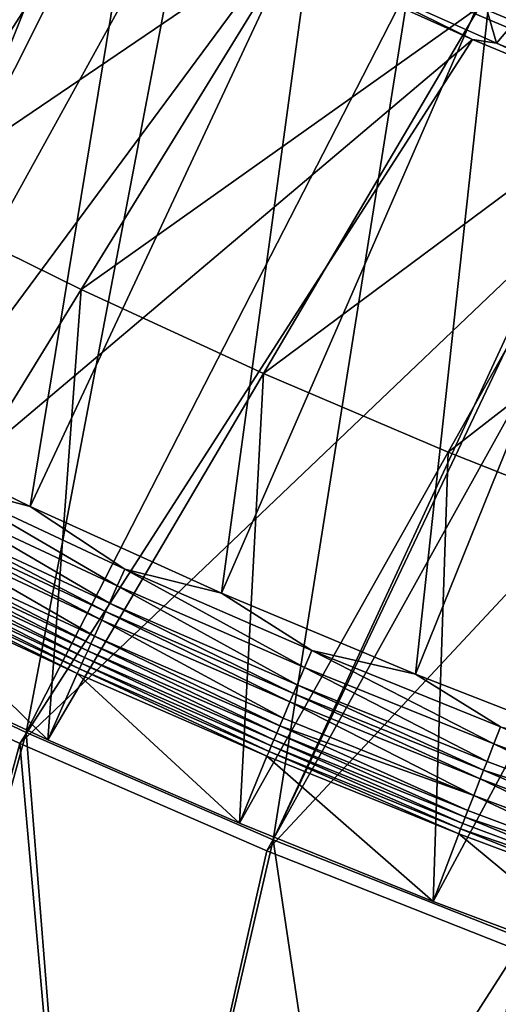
# Model space of a CAD drawing. Header units: metres. Extents: x 0 to 1400, y -1400 to 0.
# Tile 9 of 256: x 288 to 318, y -1345 to -1284. Entities that reach past the tile are written whole.
import ezdxf

# ---------------------------------------------------------------- set-up
doc = ezdxf.new("R2010")
doc.units = ezdxf.units.M

msp = doc.modelspace()

# ---------------------------------------------------------------- linework, layer by layer
at = {"layer": 'None'}
for points in [[(292.256042, -1273.92334, -32.400585), (258.31192, -1313.915161, -3), (280.588989, -1267.81958, -32.403858)], [(317.790894, -1285.382202, -32.846539), (306.809509, -1280.471802, -32.846542), (312.77356, -1267.975708, -59.963856)], [(327.045471, -1274.470947, -59.969006), (317.790894, -1285.382202, -32.846539), (312.77356, -1267.975708, -59.963856)], [(298.665375, -1275.43103, -29.813736), (285.204041, -1268.601685, -29.817636), (273.554565, -1320.952881)], [(273.138519, -1321.610474, -3), (258.31192, -1313.915161, -3), (292.256042, -1273.92334, -32.400585)], [(304.161194, -1279.700684, -32.397015), (273.138519, -1321.610474, -3), (292.256042, -1273.92334, -32.400585)], [(328.901459, -1289.99292, -32.846516), (317.790894, -1285.382202, -32.846539), (327.045471, -1274.470947, -59.969006)], [(288.62204, -1328.121094), (298.665375, -1275.43103, -29.813736), (273.554565, -1320.952881)], [(312.361481, -1281.800171, -29.809479), (298.665375, -1275.43103, -29.813736), (288.62204, -1328.121094)], [(273.138519, -1321.610474, -3), (304.161194, -1279.700684, -32.397015), (316.296051, -1285.15271, -32.393162)], [(316.296051, -1285.15271, -32.393162), (304.161194, -1279.700684, -32.397015), (306.809509, -1280.471802, -32.846542)], [(317.790894, -1285.382202, -32.846539), (316.296051, -1285.15271, -32.393162), (306.809509, -1280.471802, -32.846542)], [(303.924896, -1334.771973), (312.361481, -1281.800171, -29.809479), (288.62204, -1328.121094)], [(303.924896, -1334.771973), (325.818329, -1287.53064, -29.805046), (312.361481, -1281.800171, -29.809479)], [(312.361481, -1281.800171, -29.809479), (325.818329, -1287.53064, -29.805046), (315.617645, -1281.573975, -30.68504)], [(315.617645, -1281.573975, -30.68504), (329.987427, -1287.549316, -30.690279), (321.105072, -1283.893066, -31.483215)], [(315.617645, -1281.573975, -30.68504), (325.818329, -1287.53064, -29.805046), (329.987427, -1287.549316, -30.690279)], [(288.221893, -1328.789307, -3), (273.138519, -1321.610474, -3), (316.296051, -1285.15271, -32.393162)], [(288.221893, -1328.789307, -3), (316.296051, -1285.15271, -32.393162), (328.65506, -1290.280396, -32.389042)], [(328.65506, -1290.280396, -32.389042), (316.296051, -1285.15271, -32.393162), (317.790894, -1285.382202, -32.846539)], [(328.901459, -1289.99292, -32.846516), (328.65506, -1290.280396, -32.389042), (317.790894, -1285.382202, -32.846539)], [(326.274139, -1287.715942, -29.804892), (325.818329, -1287.53064, -29.805046), (303.924896, -1334.771973)], [(319.442322, -1340.90564), (326.274139, -1287.715942, -29.804892), (303.924896, -1334.771973)], [(303.540955, -1335.450562, -3), (288.221893, -1328.789307, -3), (328.65506, -1290.280396, -32.389042)], [(303.540955, -1335.450562, -3), (328.65506, -1290.280396, -32.389042), (341.232513, -1295.083496, -32.384666)], [(319.07486, -1341.594238, -3), (303.540955, -1335.450562, -3), (341.232513, -1295.083496, -32.384666)], [(273.554565, -1320.952881), (274.543243, -1379.413696), (288.62204, -1328.121094)], [(288.221893, -1328.789307, -3), (274.545135, -1379.414063, -3), (273.138519, -1321.610474, -3)], [(274.543243, -1379.413696), (292.944824, -1382.306885), (288.62204, -1328.121094)], [(288.62204, -1328.121094), (292.944824, -1382.306885), (303.924896, -1334.771973)], [(292.946716, -1382.307129, -3), (274.545135, -1379.414063, -3), (288.221893, -1328.789307, -3)], [(303.540955, -1335.450562, -3), (292.946716, -1382.307129, -3), (288.221893, -1328.789307, -3)], [(292.944824, -1382.306885), (311.399078, -1384.842285), (303.924896, -1334.771973)], [(303.924896, -1334.771973), (311.399078, -1384.842285), (319.442322, -1340.90564)], [(292.946716, -1382.307129, -3), (303.540955, -1335.450562, -3), (319.07486, -1341.594238, -3)], [(311.399078, -1384.842285), (335.15387, -1346.523438), (319.442322, -1340.90564)], [(311.40097, -1384.842529, -3), (292.946716, -1382.307129, -3), (319.07486, -1341.594238, -3)], [(311.40097, -1384.842529, -3), (319.07486, -1341.594238, -3), (334.803131, -1347.221802, -3)]]:
    msp.add_3dface(points, dxfattribs=at)
at = {"layer": 'None0'}
for points in [[(295.972412, -1270.86084, -14.260289), (285.431824, -1265.380493, -14.260289), (277.118347, -1308.405151, 9.996095)], [(284.502441, -1267.496216, -30.250669), (295.097809, -1272.99939, -30.250669), (269.84964, -1289.353394, -15.122478)], [(288.855408, -1314.099487, 9.996095), (295.972412, -1270.86084, -14.260289), (277.118347, -1308.405151, 9.996095)], [(306.670349, -1276.050171, -14.260289), (295.972412, -1270.86084, -14.260289), (288.855408, -1314.099487, 9.996095)], [(269.84964, -1289.353394, -15.122478), (295.097809, -1272.99939, -30.250669), (280.862457, -1295.154785, -15.122478)], [(295.097809, -1272.99939, -30.250669), (305.841919, -1278.206177, -30.250669), (280.862457, -1295.154785, -15.122478)], [(300.736298, -1319.465332, 9.996095), (306.670349, -1276.050171, -14.260289), (288.855408, -1314.099487, 9.996095)], [(317.516235, -1280.947388, -14.260289), (306.670349, -1276.050171, -14.260289), (300.736298, -1319.465332, 9.996095)], [(280.862457, -1295.154785, -15.122478), (305.841919, -1278.206177, -30.250669), (292.029785, -1300.65271, -15.122478)], [(305.841919, -1278.206177, -30.250669), (316.724854, -1283.116333, -30.250669), (292.029785, -1300.65271, -15.122478)], [(317.516235, -1280.947388, -14.260289), (328.496429, -1285.551392, -14.260289), (318.005646, -1280.119873, -14.944161)], [(312.752045, -1324.50415, 9.996095), (317.516235, -1280.947388, -14.260289), (300.736298, -1319.465332, 9.996095)], [(328.496429, -1285.551392, -14.260289), (317.516235, -1280.947388, -14.260289), (312.752045, -1324.50415, 9.996095)], [(327.736633, -1287.730103, -30.250669), (316.724854, -1283.116333, -30.250669), (323.940796, -1281.304199, -22.456442)], [(292.029785, -1300.65271, -15.122478), (316.724854, -1283.116333, -30.250669), (303.341705, -1305.84668, -15.122478)], [(316.724854, -1283.116333, -30.250669), (327.736633, -1287.730103, -30.250669), (303.341705, -1305.84668, -15.122478)], [(324.894257, -1329.218018, 9.996095), (328.496429, -1285.551392, -14.260289), (312.752045, -1324.50415, 9.996095)], [(303.341705, -1305.84668, -15.122478), (327.736633, -1287.730103, -30.250669), (314.788361, -1310.736572, -15.122478)], [(327.736633, -1287.730103, -30.250669), (338.867523, -1292.048218, -30.250669), (314.788361, -1310.736572, -15.122478)], [(338.867523, -1292.048218, -30.250669), (326.360077, -1315.322632, -15.122478), (314.788361, -1310.736572, -15.122478)], [(292.029785, -1300.65271, -15.122478), (278.215363, -1323.098267, 0.005715), (280.862457, -1295.154785, -15.122478)], [(289.957245, -1328.576538, 0.005715), (278.215363, -1323.098267, 0.005715), (292.029785, -1300.65271, -15.122478)], [(303.341705, -1305.84668, -15.122478), (289.957245, -1328.576538, 0.005715), (292.029785, -1300.65271, -15.122478)], [(301.839691, -1333.742798, 0.005715), (289.957245, -1328.576538, 0.005715), (303.341705, -1305.84668, -15.122478)], [(314.788361, -1310.736572, -15.122478), (301.839691, -1333.742798, 0.005715), (303.341705, -1305.84668, -15.122478)], [(288.855408, -1314.099487, 9.996095), (277.118347, -1308.405151, 9.996095), (283.293488, -1312.640625, 10.480665)], [(314.788361, -1310.736572, -15.122478), (313.852936, -1338.597168, 0.005715), (301.839691, -1333.742798, 0.005715)], [(326.360077, -1315.322632, -15.122478), (313.852936, -1338.597168, 0.005715), (314.788361, -1310.736572, -15.122478)], [(283.293488, -1312.640625, 10.480665), (282.790741, -1313.667358, 10.748041), (294.268463, -1319.022217, 10.748034)], [(288.855408, -1314.099487, 9.996095), (283.293488, -1312.640625, 10.480665), (294.742981, -1317.981689, 10.48067)], [(294.742981, -1317.981689, 10.48067), (283.293488, -1312.640625, 10.480665), (294.268463, -1319.022217, 10.748034)], [(282.790741, -1313.667358, 10.748041), (282.275024, -1314.720581, 10.786893), (293.781677, -1320.089722, 10.786879)], [(294.268463, -1319.022217, 10.748034), (282.790741, -1313.667358, 10.748041), (293.781677, -1320.089722, 10.786879)], [(300.736298, -1319.465332, 9.996095), (288.855408, -1314.099487, 9.996095), (294.742981, -1317.981689, 10.48067)], [(293.539429, -1320.620972, 10.719666), (282.275024, -1314.720581, 10.786893), (282.018372, -1315.244751, 10.719665)], [(293.781677, -1320.089722, 10.786879), (282.275024, -1314.720581, 10.786893), (293.539429, -1320.620972, 10.719666)], [(281.765778, -1315.76062, 10.595434), (293.301025, -1321.143677, 10.59545), (282.018372, -1315.244751, 10.719665)], [(293.301025, -1321.143677, 10.59545), (293.539429, -1320.620972, 10.719666), (282.018372, -1315.244751, 10.719665)], [(325.987396, -1343.140137, 0.005714), (313.852936, -1338.597168, 0.005715), (326.360077, -1315.322632, -15.122478)], [(281.282227, -1316.747925, 10.180879), (292.844696, -1322.144165, 10.180856), (281.765778, -1315.76062, 10.595434)], [(292.844696, -1322.144165, 10.180856), (293.301025, -1321.143677, 10.59545), (281.765778, -1315.76062, 10.595434)], [(280.84259, -1317.645386, 9.560008), (292.429932, -1323.053223, 9.560033), (281.055817, -1317.210205, 9.89512)], [(281.055817, -1317.210205, 9.89512), (292.631073, -1322.612427, 9.895123), (281.282227, -1316.747925, 10.180879)], [(292.429932, -1323.053223, 9.560033), (292.631073, -1322.612427, 9.895123), (281.055817, -1317.210205, 9.89512)], [(292.631073, -1322.612427, 9.895123), (292.844696, -1322.144165, 10.180856), (281.282227, -1316.747925, 10.180879)], [(280.644684, -1318.049072, 9.178573), (292.243286, -1323.462158, 9.178579), (280.84259, -1317.645386, 9.560008)], [(292.243286, -1323.462158, 9.178579), (292.429932, -1323.053223, 9.560033), (280.84259, -1317.645386, 9.560008)], [(280.301117, -1318.749634, 8.294516), (291.919464, -1324.171021, 8.294515), (280.463684, -1318.418213, 8.755253)], [(280.463684, -1318.418213, 8.755253), (292.072662, -1323.835693, 8.755241), (280.644684, -1318.049072, 9.178573)], [(291.919464, -1324.171021, 8.294515), (292.072662, -1323.835693, 8.755241), (280.463684, -1318.418213, 8.755253)], [(292.072662, -1323.835693, 8.755241), (292.243286, -1323.462158, 9.178579), (280.644684, -1318.049072, 9.178573)], [(294.742981, -1317.981689, 10.48067), (294.268463, -1319.022217, 10.748034), (305.883331, -1324.07251, 10.748025)], [(300.736298, -1319.465332, 9.996095), (294.742981, -1317.981689, 10.48067), (306.329285, -1323.018921, 10.480675)], [(306.329285, -1323.018921, 10.480675), (294.742981, -1317.981689, 10.48067), (305.883331, -1324.07251, 10.748025)], [(280.158691, -1319.039429, 7.799943), (278.215363, -1323.098267, 0.005715), (289.957245, -1328.576538, 0.005715)], [(280.158691, -1319.039429, 7.799943), (291.785217, -1324.464478, 7.799943), (280.301117, -1318.749634, 8.294516)], [(291.785217, -1324.464478, 7.799943), (280.158691, -1319.039429, 7.799943), (289.957245, -1328.576538, 0.005715)], [(291.785217, -1324.464478, 7.799943), (291.919464, -1324.171021, 8.294515), (280.301117, -1318.749634, 8.294516)], [(294.268463, -1319.022217, 10.748034), (293.781677, -1320.089722, 10.786879), (305.425812, -1325.153564, 10.786863)], [(305.883331, -1324.07251, 10.748025), (294.268463, -1319.022217, 10.748034), (305.425812, -1325.153564, 10.786863)], [(312.752045, -1324.50415, 9.996095), (300.736298, -1319.465332, 9.996095), (306.329285, -1323.018921, 10.480675)], [(305.19812, -1325.691528, 10.719668), (293.781677, -1320.089722, 10.786879), (293.539429, -1320.620972, 10.719666)], [(305.425812, -1325.153564, 10.786863), (293.781677, -1320.089722, 10.786879), (305.19812, -1325.691528, 10.719668)], [(293.301025, -1321.143677, 10.59545), (304.97406, -1326.220947, 10.595467), (293.539429, -1320.620972, 10.719666)], [(304.97406, -1326.220947, 10.595467), (305.19812, -1325.691528, 10.719668), (293.539429, -1320.620972, 10.719666)], [(292.844696, -1322.144165, 10.180856), (304.545288, -1327.233887, 10.180833), (293.301025, -1321.143677, 10.59545)], [(304.545288, -1327.233887, 10.180833), (304.97406, -1326.220947, 10.595467), (293.301025, -1321.143677, 10.59545)], [(292.631073, -1322.612427, 9.895123), (304.344574, -1327.707886, 9.895127), (292.844696, -1322.144165, 10.180856)], [(304.344574, -1327.707886, 9.895127), (304.545288, -1327.233887, 10.180833), (292.844696, -1322.144165, 10.180856)], [(292.429932, -1323.053223, 9.560033), (304.15567, -1328.153931, 9.560058), (292.631073, -1322.612427, 9.895123)], [(304.15567, -1328.153931, 9.560058), (304.344574, -1327.707886, 9.895127), (292.631073, -1322.612427, 9.895123)], [(292.243286, -1323.462158, 9.178579), (303.980469, -1328.567505, 9.178586), (292.429932, -1323.053223, 9.560033)], [(303.980469, -1328.567505, 9.178586), (304.15567, -1328.153931, 9.560058), (292.429932, -1323.053223, 9.560033)], [(306.329285, -1323.018921, 10.480675), (305.883331, -1324.07251, 10.748025), (317.62558, -1328.819336, 10.748016)], [(312.752045, -1324.50415, 9.996095), (306.329285, -1323.018921, 10.480675), (318.042664, -1327.753418, 10.48068)], [(318.042664, -1327.753418, 10.48068), (306.329285, -1323.018921, 10.480675), (317.62558, -1328.819336, 10.748016)], [(291.919464, -1324.171021, 8.294515), (303.676697, -1329.284058, 8.294514), (292.072662, -1323.835693, 8.755241)], [(292.072662, -1323.835693, 8.755241), (303.820374, -1328.945313, 8.755229), (292.243286, -1323.462158, 9.178579)], [(303.676697, -1329.284058, 8.294514), (303.820374, -1328.945313, 8.755229), (292.072662, -1323.835693, 8.755241)], [(303.820374, -1328.945313, 8.755229), (303.980469, -1328.567505, 9.178586), (292.243286, -1323.462158, 9.178579)], [(291.785217, -1324.464478, 7.799943), (289.957245, -1328.576538, 0.005715), (301.839691, -1333.742798, 0.005715)], [(291.785217, -1324.464478, 7.799943), (303.550842, -1329.580688, 7.799943), (291.919464, -1324.171021, 8.294515)], [(303.550842, -1329.580688, 7.799943), (291.785217, -1324.464478, 7.799943), (301.839691, -1333.742798, 0.005715)], [(303.550842, -1329.580688, 7.799943), (303.676697, -1329.284058, 8.294514), (291.919464, -1324.171021, 8.294515)], [(305.883331, -1324.07251, 10.748025), (305.425812, -1325.153564, 10.786863), (317.197601, -1329.913208, 10.786849)], [(317.62558, -1328.819336, 10.748016), (305.883331, -1324.07251, 10.748025), (317.197601, -1329.913208, 10.786849)], [(324.894257, -1329.218018, 9.996095), (312.752045, -1324.50415, 9.996095), (318.042664, -1327.753418, 10.48068)], [(316.984619, -1330.457642, 10.71967), (305.425812, -1325.153564, 10.786863), (305.19812, -1325.691528, 10.719668)], [(317.197601, -1329.913208, 10.786849), (305.425812, -1325.153564, 10.786863), (316.984619, -1330.457642, 10.71967)], [(305.19812, -1325.691528, 10.719668), (304.97406, -1326.220947, 10.595467), (316.775024, -1330.993286, 10.595483)], [(316.984619, -1330.457642, 10.71967), (305.19812, -1325.691528, 10.719668), (316.775024, -1330.993286, 10.595483)], [(316.374115, -1332.017822, 10.18081), (304.97406, -1326.220947, 10.595467), (304.545288, -1327.233887, 10.180833)], [(316.775024, -1330.993286, 10.595483), (304.97406, -1326.220947, 10.595467), (316.374115, -1332.017822, 10.18081)], [(304.344574, -1327.707886, 9.895127), (316.374115, -1332.017822, 10.18081), (304.545288, -1327.233887, 10.180833)], [(303.980469, -1328.567505, 9.178586), (315.846344, -1333.366089, 9.178592), (304.15567, -1328.153931, 9.560058)], [(304.15567, -1328.153931, 9.560058), (316.009979, -1332.94812, 9.560083), (304.344574, -1327.707886, 9.895127)], [(315.846344, -1333.366089, 9.178592), (316.009979, -1332.94812, 9.560083), (304.15567, -1328.153931, 9.560058)], [(316.009979, -1332.94812, 9.560083), (316.374115, -1332.017822, 10.18081), (304.344574, -1327.707886, 9.895127)], [(318.042664, -1327.753418, 10.48068), (317.62558, -1328.819336, 10.748016), (329.486328, -1333.261719, 10.748577)], [(303.820374, -1328.945313, 8.755229), (315.69693, -1333.747681, 8.755218), (303.980469, -1328.567505, 9.178586)], [(315.69693, -1333.747681, 8.755218), (315.846344, -1333.366089, 9.178592), (303.980469, -1328.567505, 9.178586)], [(317.62558, -1328.819336, 10.748016), (317.197601, -1329.913208, 10.786849), (329.088348, -1334.36731, 10.787167)], [(329.486328, -1333.261719, 10.748577), (317.62558, -1328.819336, 10.748016), (329.088348, -1334.36731, 10.787167)], [(303.550842, -1329.580688, 7.799943), (315.445923, -1334.388306, 7.799943), (303.676697, -1329.284058, 8.294514)], [(303.676697, -1329.284058, 8.294514), (315.562958, -1334.089722, 8.294513), (303.820374, -1328.945313, 8.755229)], [(315.445923, -1334.388306, 7.799943), (315.562958, -1334.089722, 8.294513), (303.676697, -1329.284058, 8.294514)], [(315.562958, -1334.089722, 8.294513), (315.69693, -1333.747681, 8.755218), (303.820374, -1328.945313, 8.755229)], [(303.550842, -1329.580688, 7.799943), (301.839691, -1333.742798, 0.005715), (313.852936, -1338.597168, 0.005715)], [(315.445923, -1334.388306, 7.799943), (303.550842, -1329.580688, 7.799943), (313.852936, -1338.597168, 0.005715)], [(329.088348, -1334.36731, 10.787167), (317.197601, -1329.913208, 10.786849), (316.984619, -1330.457642, 10.71967)], [(316.775024, -1330.993286, 10.595483), (328.695007, -1335.459839, 10.595336), (316.984619, -1330.457642, 10.71967)], [(328.695007, -1335.459839, 10.595336), (329.088348, -1334.36731, 10.787167), (316.984619, -1330.457642, 10.71967)], [(316.374115, -1332.017822, 10.18081), (328.321869, -1336.496338, 10.180838), (316.775024, -1330.993286, 10.595483)], [(328.321869, -1336.496338, 10.180838), (328.695007, -1335.459839, 10.595336), (316.775024, -1330.993286, 10.595483)], [(316.009979, -1332.94812, 9.560083), (327.983734, -1337.435669, 9.559908), (316.374115, -1332.017822, 10.18081)], [(327.983734, -1337.435669, 9.559908), (328.321869, -1336.496338, 10.180838), (316.374115, -1332.017822, 10.18081)], [(327.983734, -1337.435669, 9.559908), (316.009979, -1332.94812, 9.560083), (315.846344, -1333.366089, 9.178592)], [(315.562958, -1334.089722, 8.294513), (327.693237, -1338.242676, 8.755504), (315.69693, -1333.747681, 8.755218)], [(327.693237, -1338.242676, 8.755504), (315.846344, -1333.366089, 9.178592), (315.69693, -1333.747681, 8.755218)], [(327.693237, -1338.242676, 8.755504), (327.983734, -1337.435669, 9.559908), (315.846344, -1333.366089, 9.178592)], [(315.445923, -1334.388306, 7.799943), (313.852936, -1338.597168, 0.005715), (325.987396, -1343.140137, 0.005714)], [(315.445923, -1334.388306, 7.799943), (327.460968, -1338.887817, 7.799946), (315.562958, -1334.089722, 8.294513)], [(327.460968, -1338.887817, 7.799946), (315.445923, -1334.388306, 7.799943), (325.987396, -1343.140137, 0.005714)], [(327.460968, -1338.887817, 7.799946), (327.693237, -1338.242676, 8.755504), (315.562958, -1334.089722, 8.294513)]]:
    msp.add_3dface(points, dxfattribs=at)

doc.saveas('drawing.dxf')
